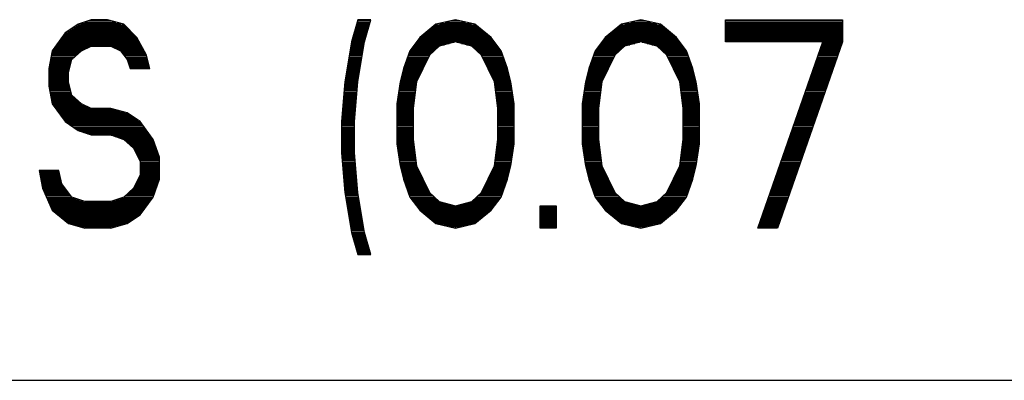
# Model space of a CAD drawing. Header units: millimetres. Extents: x 0 to 420, y -116 to 297.
# Tile 31 of 73: x 160 to 191, y 88 to 99. Entities that reach past the tile are written whole.
import ezdxf

# ---------------------------------------------------------------- set-up
doc = ezdxf.new("R2010")
doc.units = ezdxf.units.MM
doc.header["$LTSCALE"] = 23.1
doc.layers.get('0').update_dxf_attribs({"linetype": 'CONTINUOUS'})

msp = doc.modelspace()

# ---------------------------------------------------------------- linework, layer by layer
at = {"color": 7, "linetype": 'Continuous'}
for p, q in [((162.06, 99.144), (161.653, 98.868)), ((162.466, 99.283), (162.06, 99.144)), ((162.974, 99.283), (162.466, 99.283)), ((163.481, 99.144), (162.974, 99.283)), ((163.888, 98.729), (163.481, 99.144)), ((170.794, 99.283), (170.591, 98.591)), ((171.2, 99.283), (170.794, 99.283)), ((170.997, 98.591), (171.2, 99.283)), ((173.231, 99.144), (172.724, 98.729)), ((173.841, 99.283), (173.231, 99.144)), ((174.45, 99.144), (173.841, 99.283)), ((174.958, 98.729), (174.45, 99.144)), ((179.021, 99.144), (178.513, 98.729)), ((179.63, 99.283), (179.021, 99.144)), ((180.239, 99.144), (179.63, 99.283)), ((180.747, 98.729), (180.239, 99.144)), ((182.271, 99.283), (185.927, 99.283)), ((182.271, 98.591), (182.271, 99.283)), ((185.927, 99.283), (185.927, 98.591)), ((161.653, 98.868), (161.247, 98.315)), ((164.192, 98.176), (163.888, 98.729)), ((172.724, 98.729), (172.419, 98.315)), ((175.263, 98.315), (174.958, 98.729)), ((178.513, 98.729), (178.208, 98.315)), ((181.052, 98.315), (180.747, 98.729)), ((162.161, 98.315), (162.466, 98.453)), ((163.075, 98.453), (163.38, 98.315)), ((170.591, 98.591), (170.388, 97.346)), ((170.794, 97.346), (170.997, 98.591)), ((173.333, 98.453), (173.028, 98.176)), ((173.841, 98.591), (173.333, 98.453)), ((174.349, 98.453), (173.841, 98.591)), ((174.653, 98.176), (174.349, 98.453)), ((179.122, 98.453), (178.817, 98.176)), ((179.63, 98.591), (179.122, 98.453)), ((180.138, 98.453), (179.63, 98.591)), ((180.442, 98.176), (180.138, 98.453)), ((185.317, 98.591), (182.271, 98.591)), ((183.286, 92.783), (185.317, 98.591)), ((185.927, 98.591), (183.896, 92.783)), ((161.247, 98.315), (161.146, 97.761)), ((161.856, 98.038), (162.161, 98.315)), ((163.38, 98.315), (163.583, 98.038)), ((164.294, 97.761), (164.192, 98.176)), ((172.419, 98.315), (172.216, 97.761)), ((173.028, 98.176), (172.622, 97.346)), ((175.06, 97.346), (174.653, 98.176)), ((175.466, 97.761), (175.263, 98.315)), ((178.208, 98.315), (178.005, 97.761)), ((178.817, 98.176), (178.411, 97.346)), ((180.849, 97.346), (180.442, 98.176)), ((181.255, 97.761), (181.052, 98.315)), ((161.755, 97.623), (161.856, 98.038)), ((163.583, 98.038), (163.685, 97.761)), ((161.146, 97.761), (161.146, 97.208)), ((161.755, 97.346), (161.755, 97.623)), ((163.685, 97.761), (164.294, 97.761)), ((172.216, 97.761), (172.114, 97.346)), ((175.567, 97.346), (175.466, 97.761)), ((178.005, 97.761), (177.903, 97.346)), ((181.356, 97.346), (181.255, 97.761)), ((161.146, 97.208), (161.247, 96.655)), ((161.856, 96.932), (161.755, 97.346)), ((170.388, 97.346), (170.286, 96.102)), ((170.692, 96.102), (170.794, 97.346)), ((172.114, 97.346), (172.013, 96.655)), ((172.622, 97.346), (172.521, 96.517)), ((175.161, 96.517), (175.06, 97.346)), ((175.669, 96.655), (175.567, 97.346)), ((177.903, 97.346), (177.802, 96.655)), ((178.411, 97.346), (178.31, 96.517)), ((180.95, 96.517), (180.849, 97.346)), ((181.458, 96.655), (181.356, 97.346)), ((162.161, 96.655), (161.856, 96.932)), ((161.247, 96.655), (161.653, 96.102)), ((162.466, 96.517), (162.161, 96.655)), ((172.013, 96.655), (172.013, 95.41)), ((175.669, 95.41), (175.669, 96.655)), ((177.802, 96.655), (177.802, 95.41)), ((181.458, 95.41), (181.458, 96.655)), ((163.075, 96.517), (162.466, 96.517)), ((163.583, 96.378), (163.075, 96.517)), ((163.989, 96.102), (163.583, 96.378)), ((172.521, 96.517), (172.521, 95.549)), ((175.161, 95.549), (175.161, 96.517)), ((178.31, 96.517), (178.31, 95.549)), ((180.95, 95.549), (180.95, 96.517)), ((161.653, 96.102), (162.06, 95.825)), ((164.396, 95.549), (163.989, 96.102)), ((170.286, 96.102), (170.286, 95.134)), ((170.692, 95.134), (170.692, 96.102)), ((162.06, 95.825), (162.466, 95.687)), ((162.466, 95.687), (163.075, 95.687)), ((163.075, 95.687), (163.481, 95.549)), ((163.481, 95.549), (163.786, 95.272)), ((164.599, 94.995), (164.396, 95.549)), ((172.013, 95.41), (172.114, 94.719)), ((172.521, 95.549), (172.622, 94.719)), ((175.06, 94.719), (175.161, 95.549)), ((175.567, 94.719), (175.669, 95.41)), ((177.802, 95.41), (177.903, 94.719)), ((178.31, 95.549), (178.411, 94.719)), ((180.849, 94.719), (180.95, 95.549)), ((181.356, 94.719), (181.458, 95.41)), ((163.786, 95.272), (163.989, 94.857)), ((170.286, 95.134), (170.388, 93.889)), ((170.794, 93.889), (170.692, 95.134)), ((163.989, 94.857), (163.989, 94.442)), ((164.599, 94.304), (164.599, 94.995)), ((172.114, 94.719), (172.216, 94.304)), ((172.622, 94.719), (173.028, 93.889)), ((174.653, 93.889), (175.06, 94.719)), ((175.466, 94.304), (175.567, 94.719)), ((177.903, 94.719), (178.005, 94.304)), ((178.411, 94.719), (178.817, 93.889)), ((180.442, 93.889), (180.849, 94.719)), ((181.255, 94.304), (181.356, 94.719)), ((161.45, 94.58), (160.841, 94.58)), ((160.841, 94.58), (160.942, 94.027)), ((161.552, 94.166), (161.45, 94.58)), ((163.989, 94.442), (163.786, 94.027)), ((161.856, 93.751), (161.552, 94.166)), ((164.396, 93.751), (164.599, 94.304)), ((172.216, 94.304), (172.419, 93.751)), ((175.263, 93.751), (175.466, 94.304)), ((178.005, 94.304), (178.208, 93.751)), ((181.052, 93.751), (181.255, 94.304)), ((160.942, 94.027), (161.247, 93.336)), ((163.786, 94.027), (163.481, 93.751)), ((170.388, 93.889), (170.591, 92.644)), ((170.997, 92.644), (170.794, 93.889)), ((173.028, 93.889), (173.333, 93.612)), ((174.349, 93.612), (174.653, 93.889)), ((178.817, 93.889), (179.122, 93.612)), ((180.138, 93.612), (180.442, 93.889)), ((162.263, 93.612), (161.856, 93.751)), ((163.075, 93.612), (162.263, 93.612)), ((163.481, 93.751), (163.075, 93.612)), ((163.989, 93.198), (164.396, 93.751)), ((172.419, 93.751), (172.724, 93.336)), ((173.333, 93.612), (173.841, 93.474)), ((173.841, 93.474), (174.349, 93.612)), ((174.958, 93.336), (175.263, 93.751)), ((178.208, 93.751), (178.513, 93.336)), ((179.122, 93.612), (179.63, 93.474)), ((179.63, 93.474), (180.138, 93.612)), ((180.747, 93.336), (181.052, 93.751)), ((161.247, 93.336), (161.755, 92.921)), ((163.583, 92.921), (163.989, 93.198)), ((172.724, 93.336), (173.231, 92.921)), ((174.45, 92.921), (174.958, 93.336)), ((176.481, 93.474), (176.989, 93.474)), ((176.481, 92.783), (176.481, 93.474)), ((176.989, 93.474), (176.989, 92.783)), ((178.513, 93.336), (179.021, 92.921)), ((180.239, 92.921), (180.747, 93.336)), ((161.755, 92.921), (162.263, 92.783)), ((163.075, 92.783), (163.583, 92.921)), ((173.231, 92.921), (173.841, 92.783)), ((173.841, 92.783), (174.45, 92.921)), ((179.021, 92.921), (179.63, 92.783)), ((179.63, 92.783), (180.239, 92.921)), ((170.591, 92.644), (170.794, 91.953)), ((171.2, 91.953), (170.997, 92.644)), ((170.794, 91.953), (171.2, 91.953)), ((70.435, 88.033), (262.435, 88.033))]:
    msp.add_line(p, q, dxfattribs=at)
at = {"color": 2, "linetype": 'Continuous'}
for p, q in [((161.91, 99.043), (163.581, 99.043)), ((161.972, 99.085), (163.54, 99.085)), ((162.034, 99.127), (163.499, 99.127)), ((162.131, 99.169), (163.392, 99.169)), ((162.254, 99.211), (163.238, 99.211)), ((162.378, 99.253), (163.084, 99.253)), ((170.723, 99.043), (171.13, 99.043)), ((170.736, 99.085), (171.142, 99.085)), ((170.748, 99.127), (171.154, 99.127)), ((170.76, 99.169), (171.167, 99.169)), ((170.773, 99.211), (171.179, 99.211)), ((170.785, 99.253), (171.191, 99.253)), ((173.107, 99.043), (174.575, 99.043)), ((173.158, 99.085), (174.523, 99.085)), ((173.21, 99.127), (174.472, 99.127)), ((173.339, 99.169), (174.343, 99.169)), ((173.524, 99.211), (174.158, 99.211)), ((173.709, 99.253), (173.973, 99.253)), ((178.896, 99.043), (180.364, 99.043)), ((178.947, 99.085), (180.312, 99.085)), ((178.999, 99.127), (180.261, 99.127)), ((179.128, 99.169), (180.132, 99.169)), ((179.313, 99.211), (179.947, 99.211)), ((179.498, 99.253), (179.762, 99.253)), ((182.271, 99.253), (185.927, 99.253)), ((182.271, 99.211), (185.927, 99.211)), ((182.271, 99.169), (185.927, 99.169)), ((182.271, 99.127), (185.927, 99.127)), ((182.271, 99.085), (185.927, 99.085)), ((182.271, 99.043), (185.927, 99.043)), ((161.535, 98.707), (163.9, 98.707)), ((161.566, 98.749), (163.869, 98.749)), ((161.597, 98.791), (163.828, 98.791)), ((161.628, 98.833), (163.787, 98.833)), ((161.663, 98.875), (163.746, 98.875)), ((161.725, 98.917), (163.704, 98.917)), ((161.787, 98.959), (163.663, 98.959)), ((161.849, 99.001), (163.622, 99.001)), ((170.625, 98.707), (171.031, 98.707)), ((170.637, 98.749), (171.043, 98.749)), ((170.649, 98.791), (171.056, 98.791)), ((170.662, 98.833), (171.068, 98.833)), ((170.674, 98.875), (171.08, 98.875)), ((170.686, 98.917), (171.093, 98.917)), ((170.699, 98.959), (171.105, 98.959)), ((170.711, 99.001), (171.117, 99.001)), ((172.707, 98.707), (174.975, 98.707)), ((172.747, 98.749), (174.935, 98.749)), ((172.799, 98.791), (174.883, 98.791)), ((172.85, 98.833), (174.832, 98.833)), ((172.901, 98.875), (174.78, 98.875)), ((172.953, 98.917), (174.729, 98.917)), ((173.004, 98.959), (174.678, 98.959)), ((173.056, 99.001), (174.626, 99.001)), ((178.496, 98.707), (180.764, 98.707)), ((178.536, 98.749), (180.724, 98.749)), ((178.588, 98.791), (180.672, 98.791)), ((178.639, 98.833), (180.621, 98.833)), ((178.69, 98.875), (180.569, 98.875)), ((178.742, 98.917), (180.518, 98.917)), ((178.793, 98.959), (180.467, 98.959)), ((178.845, 99.001), (180.415, 99.001)), ((182.271, 99.001), (185.927, 99.001)), ((182.271, 98.959), (185.927, 98.959)), ((182.271, 98.917), (185.927, 98.917)), ((182.271, 98.875), (185.927, 98.875)), ((182.271, 98.833), (185.927, 98.833)), ((182.271, 98.791), (185.927, 98.791)), ((182.271, 98.749), (185.927, 98.749)), ((182.271, 98.707), (185.927, 98.707)), ((161.319, 98.413), (162.377, 98.413)), ((161.35, 98.455), (164.039, 98.455)), ((161.381, 98.497), (164.016, 98.497)), ((161.412, 98.539), (163.993, 98.539)), ((161.443, 98.581), (163.97, 98.581)), ((161.473, 98.623), (163.947, 98.623)), ((161.504, 98.665), (163.923, 98.665)), ((163.164, 98.413), (164.062, 98.413)), ((170.562, 98.413), (170.968, 98.413)), ((170.569, 98.455), (170.975, 98.455)), ((170.575, 98.497), (170.982, 98.497)), ((170.582, 98.539), (170.989, 98.539)), ((170.589, 98.581), (170.995, 98.581)), ((170.6, 98.623), (171.006, 98.623)), ((170.612, 98.665), (171.019, 98.665)), ((172.491, 98.413), (173.289, 98.413)), ((172.522, 98.455), (173.34, 98.455)), ((172.553, 98.497), (173.494, 98.497)), ((172.584, 98.539), (173.648, 98.539)), ((172.614, 98.581), (173.802, 98.581)), ((172.645, 98.623), (175.036, 98.623)), ((172.676, 98.665), (175.006, 98.665)), ((173.879, 98.581), (175.067, 98.581)), ((174.034, 98.539), (175.098, 98.539)), ((174.188, 98.497), (175.129, 98.497)), ((174.342, 98.455), (175.16, 98.455)), ((174.393, 98.413), (175.191, 98.413)), ((178.28, 98.413), (179.078, 98.413)), ((178.311, 98.455), (179.129, 98.455)), ((178.342, 98.497), (179.283, 98.497)), ((178.373, 98.539), (179.437, 98.539)), ((178.403, 98.581), (179.591, 98.581)), ((178.434, 98.623), (180.826, 98.623)), ((178.465, 98.665), (180.795, 98.665)), ((179.669, 98.581), (180.856, 98.581)), ((179.823, 98.539), (180.887, 98.539)), ((179.977, 98.497), (180.918, 98.497)), ((180.131, 98.455), (180.949, 98.455)), ((180.182, 98.413), (180.98, 98.413)), ((182.271, 98.665), (185.927, 98.665)), ((182.271, 98.623), (185.927, 98.623)), ((185.255, 98.413), (185.864, 98.413)), ((185.27, 98.455), (185.879, 98.455)), ((185.284, 98.497), (185.894, 98.497)), ((185.299, 98.539), (185.908, 98.539)), ((185.314, 98.581), (185.923, 98.581)), ((161.211, 98.119), (161.945, 98.119)), ((161.219, 98.161), (161.992, 98.161)), ((161.227, 98.203), (162.038, 98.203)), ((161.234, 98.245), (162.084, 98.245)), ((161.242, 98.287), (162.13, 98.287)), ((161.257, 98.329), (162.192, 98.329)), ((161.288, 98.371), (162.285, 98.371)), ((163.256, 98.371), (164.085, 98.371)), ((163.349, 98.329), (164.108, 98.329)), ((163.4, 98.287), (164.132, 98.287)), ((163.431, 98.245), (164.155, 98.245)), ((163.462, 98.203), (164.178, 98.203)), ((163.493, 98.161), (164.196, 98.161)), ((163.524, 98.119), (164.207, 98.119)), ((170.514, 98.119), (170.92, 98.119)), ((170.521, 98.161), (170.927, 98.161)), ((170.527, 98.203), (170.934, 98.203)), ((170.534, 98.245), (170.941, 98.245)), ((170.541, 98.287), (170.947, 98.287)), ((170.548, 98.329), (170.954, 98.329)), ((170.555, 98.371), (170.961, 98.371)), ((172.347, 98.119), (173, 98.119)), ((172.362, 98.161), (173.021, 98.161)), ((172.378, 98.203), (173.057, 98.203)), ((172.393, 98.245), (173.104, 98.245)), ((172.409, 98.287), (173.15, 98.287)), ((172.429, 98.329), (173.196, 98.329)), ((172.46, 98.371), (173.242, 98.371)), ((174.439, 98.371), (175.222, 98.371)), ((174.485, 98.329), (175.252, 98.329)), ((174.532, 98.287), (175.273, 98.287)), ((174.578, 98.245), (175.288, 98.245)), ((174.624, 98.203), (175.304, 98.203)), ((174.661, 98.161), (175.319, 98.161)), ((174.682, 98.119), (175.335, 98.119)), ((178.136, 98.119), (178.789, 98.119)), ((178.152, 98.161), (178.81, 98.161)), ((178.167, 98.203), (178.846, 98.203)), ((178.182, 98.245), (178.893, 98.245)), ((178.198, 98.287), (178.939, 98.287)), ((178.218, 98.329), (178.985, 98.329)), ((178.249, 98.371), (179.032, 98.371)), ((180.228, 98.371), (181.011, 98.371)), ((180.275, 98.329), (181.041, 98.329)), ((180.321, 98.287), (181.062, 98.287)), ((180.367, 98.245), (181.077, 98.245)), ((180.413, 98.203), (181.093, 98.203)), ((180.45, 98.161), (181.108, 98.161)), ((180.471, 98.119), (181.124, 98.119)), ((185.152, 98.119), (185.762, 98.119)), ((185.167, 98.161), (185.776, 98.161)), ((185.182, 98.203), (185.791, 98.203)), ((185.196, 98.245), (185.806, 98.245)), ((185.211, 98.287), (185.82, 98.287)), ((185.226, 98.329), (185.835, 98.329)), ((185.24, 98.371), (185.85, 98.371)), ((161.149, 97.783), (161.794, 97.783)), ((161.157, 97.825), (161.804, 97.825)), ((161.165, 97.867), (161.815, 97.867)), ((161.173, 97.909), (161.825, 97.909)), ((161.18, 97.951), (161.835, 97.951)), ((161.188, 97.993), (161.845, 97.993)), ((161.196, 98.035), (161.856, 98.035)), ((161.203, 98.077), (161.899, 98.077)), ((163.555, 98.077), (164.217, 98.077)), ((163.584, 98.035), (164.227, 98.035)), ((163.6, 97.993), (164.237, 97.993)), ((163.615, 97.951), (164.248, 97.951)), ((163.631, 97.909), (164.258, 97.909)), ((163.646, 97.867), (164.268, 97.867)), ((163.661, 97.825), (164.278, 97.825)), ((163.677, 97.783), (164.289, 97.783)), ((170.459, 97.783), (170.865, 97.783)), ((170.466, 97.825), (170.872, 97.825)), ((170.473, 97.867), (170.879, 97.867)), ((170.479, 97.909), (170.886, 97.909)), ((170.486, 97.951), (170.893, 97.951)), ((170.493, 97.993), (170.899, 97.993)), ((170.5, 98.035), (170.906, 98.035)), ((170.507, 98.077), (170.913, 98.077)), ((172.224, 97.783), (172.836, 97.783)), ((172.239, 97.825), (172.856, 97.825)), ((172.255, 97.867), (172.877, 97.867)), ((172.27, 97.909), (172.897, 97.909)), ((172.285, 97.951), (172.918, 97.951)), ((172.301, 97.993), (172.938, 97.993)), ((172.316, 98.035), (172.959, 98.035)), ((172.332, 98.077), (172.98, 98.077)), ((174.702, 98.077), (175.35, 98.077)), ((174.723, 98.035), (175.366, 98.035)), ((174.743, 97.993), (175.381, 97.993)), ((174.764, 97.951), (175.396, 97.951)), ((174.784, 97.909), (175.412, 97.909)), ((174.805, 97.867), (175.427, 97.867)), ((174.825, 97.825), (175.443, 97.825)), ((174.846, 97.783), (175.458, 97.783)), ((178.013, 97.783), (178.625, 97.783)), ((178.028, 97.825), (178.645, 97.825)), ((178.044, 97.867), (178.666, 97.867)), ((178.059, 97.909), (178.686, 97.909)), ((178.074, 97.951), (178.707, 97.951)), ((178.09, 97.993), (178.728, 97.993)), ((178.105, 98.035), (178.748, 98.035)), ((178.121, 98.077), (178.769, 98.077)), ((180.491, 98.077), (181.139, 98.077)), ((180.512, 98.035), (181.155, 98.035)), ((180.532, 97.993), (181.17, 97.993)), ((180.553, 97.951), (181.185, 97.951)), ((180.573, 97.909), (181.201, 97.909)), ((180.594, 97.867), (181.216, 97.867)), ((180.615, 97.825), (181.232, 97.825)), ((180.635, 97.783), (181.247, 97.783)), ((185.035, 97.783), (185.644, 97.783)), ((185.049, 97.825), (185.659, 97.825)), ((185.064, 97.867), (185.673, 97.867)), ((185.079, 97.909), (185.688, 97.909)), ((185.093, 97.951), (185.703, 97.951)), ((185.108, 97.993), (185.717, 97.993)), ((185.123, 98.035), (185.732, 98.035)), ((185.137, 98.077), (185.747, 98.077)), ((161.146, 97.741), (161.784, 97.741)), ((161.146, 97.699), (161.773, 97.699)), ((161.146, 97.657), (161.763, 97.657)), ((161.146, 97.615), (161.755, 97.615)), ((161.146, 97.573), (161.755, 97.573)), ((161.146, 97.531), (161.755, 97.531)), ((161.146, 97.489), (161.755, 97.489)), ((170.411, 97.489), (170.817, 97.489)), ((170.418, 97.531), (170.824, 97.531)), ((170.425, 97.573), (170.831, 97.573)), ((170.431, 97.615), (170.838, 97.615)), ((170.438, 97.657), (170.845, 97.657)), ((170.445, 97.699), (170.851, 97.699)), ((170.452, 97.741), (170.858, 97.741)), ((172.149, 97.489), (172.692, 97.489)), ((172.159, 97.531), (172.712, 97.531)), ((172.17, 97.573), (172.733, 97.573)), ((172.18, 97.615), (172.753, 97.615)), ((172.19, 97.657), (172.774, 97.657)), ((172.2, 97.699), (172.795, 97.699)), ((172.211, 97.741), (172.815, 97.741)), ((174.867, 97.741), (175.471, 97.741)), ((174.887, 97.699), (175.481, 97.699)), ((174.908, 97.657), (175.491, 97.657)), ((174.928, 97.615), (175.502, 97.615)), ((174.949, 97.573), (175.512, 97.573)), ((174.969, 97.531), (175.522, 97.531)), ((174.99, 97.489), (175.533, 97.489)), ((177.938, 97.489), (178.481, 97.489)), ((177.948, 97.531), (178.501, 97.531)), ((177.959, 97.573), (178.522, 97.573)), ((177.969, 97.615), (178.542, 97.615)), ((177.979, 97.657), (178.563, 97.657)), ((177.99, 97.699), (178.584, 97.699)), ((178, 97.741), (178.604, 97.741)), ((180.656, 97.741), (181.26, 97.741)), ((180.676, 97.699), (181.27, 97.699)), ((180.697, 97.657), (181.281, 97.657)), ((180.717, 97.615), (181.291, 97.615)), ((180.738, 97.573), (181.301, 97.573)), ((180.758, 97.531), (181.311, 97.531)), ((180.779, 97.489), (181.322, 97.489)), ((184.932, 97.489), (185.541, 97.489)), ((184.947, 97.531), (185.556, 97.531)), ((184.961, 97.573), (185.571, 97.573)), ((184.976, 97.615), (185.585, 97.615)), ((184.991, 97.657), (185.6, 97.657)), ((185.005, 97.699), (185.615, 97.699)), ((185.02, 97.741), (185.629, 97.741)), ((161.146, 97.447), (161.755, 97.447)), ((161.146, 97.405), (161.755, 97.405)), ((161.146, 97.363), (161.755, 97.363)), ((161.146, 97.321), (161.761, 97.321)), ((161.146, 97.279), (161.772, 97.279)), ((161.146, 97.237), (161.782, 97.237)), ((161.148, 97.195), (161.792, 97.195)), ((170.375, 97.195), (170.782, 97.195)), ((170.379, 97.237), (170.785, 97.237)), ((170.382, 97.279), (170.788, 97.279)), ((170.386, 97.321), (170.792, 97.321)), ((170.39, 97.363), (170.797, 97.363)), ((170.397, 97.405), (170.803, 97.405)), ((170.404, 97.447), (170.81, 97.447)), ((172.092, 97.195), (172.604, 97.195)), ((172.098, 97.237), (172.609, 97.237)), ((172.104, 97.279), (172.614, 97.279)), ((172.11, 97.321), (172.619, 97.321)), ((172.118, 97.363), (172.63, 97.363)), ((172.129, 97.405), (172.651, 97.405)), ((172.139, 97.447), (172.671, 97.447)), ((175.011, 97.447), (175.543, 97.447)), ((175.031, 97.405), (175.553, 97.405)), ((175.052, 97.363), (175.563, 97.363)), ((175.063, 97.321), (175.571, 97.321)), ((175.068, 97.279), (175.577, 97.279)), ((175.073, 97.237), (175.584, 97.237)), ((175.078, 97.195), (175.59, 97.195)), ((177.881, 97.195), (178.393, 97.195)), ((177.887, 97.237), (178.398, 97.237)), ((177.893, 97.279), (178.403, 97.279)), ((177.9, 97.321), (178.408, 97.321)), ((177.907, 97.363), (178.419, 97.363)), ((177.918, 97.405), (178.44, 97.405)), ((177.928, 97.447), (178.46, 97.447)), ((180.8, 97.447), (181.332, 97.447)), ((180.82, 97.405), (181.342, 97.405)), ((180.841, 97.363), (181.353, 97.363)), ((180.852, 97.321), (181.36, 97.321)), ((180.857, 97.279), (181.366, 97.279)), ((180.862, 97.237), (181.373, 97.237)), ((180.867, 97.195), (181.379, 97.195)), ((184.829, 97.195), (185.438, 97.195)), ((184.844, 97.237), (185.453, 97.237)), ((184.858, 97.279), (185.468, 97.279)), ((184.873, 97.321), (185.482, 97.321)), ((184.888, 97.363), (185.497, 97.363)), ((184.902, 97.405), (185.512, 97.405)), ((184.917, 97.447), (185.527, 97.447)), ((161.156, 97.153), (161.802, 97.153)), ((161.163, 97.111), (161.813, 97.111)), ((161.171, 97.069), (161.823, 97.069)), ((161.179, 97.027), (161.833, 97.027)), ((161.187, 96.985), (161.843, 96.985)), ((161.194, 96.943), (161.854, 96.943)), ((161.202, 96.901), (161.891, 96.901)), ((170.351, 96.901), (170.758, 96.901)), ((170.355, 96.943), (170.761, 96.943)), ((170.358, 96.985), (170.764, 96.985)), ((170.362, 97.027), (170.768, 97.027)), ((170.365, 97.069), (170.771, 97.069)), ((170.368, 97.111), (170.775, 97.111)), ((170.372, 97.153), (170.778, 97.153)), ((172.049, 96.901), (172.568, 96.901)), ((172.055, 96.943), (172.573, 96.943)), ((172.061, 96.985), (172.578, 96.985)), ((172.067, 97.027), (172.583, 97.027)), ((172.073, 97.069), (172.588, 97.069)), ((172.08, 97.111), (172.593, 97.111)), ((172.086, 97.153), (172.598, 97.153)), ((175.083, 97.153), (175.596, 97.153)), ((175.088, 97.111), (175.602, 97.111)), ((175.094, 97.069), (175.608, 97.069)), ((175.099, 97.027), (175.614, 97.027)), ((175.104, 96.985), (175.621, 96.985)), ((175.109, 96.943), (175.627, 96.943)), ((175.114, 96.901), (175.633, 96.901)), ((177.838, 96.901), (178.357, 96.901)), ((177.844, 96.943), (178.362, 96.943)), ((177.85, 96.985), (178.367, 96.985)), ((177.856, 97.027), (178.372, 97.027)), ((177.863, 97.069), (178.377, 97.069)), ((177.869, 97.111), (178.382, 97.111)), ((177.875, 97.153), (178.387, 97.153)), ((180.872, 97.153), (181.385, 97.153)), ((180.878, 97.111), (181.391, 97.111)), ((180.883, 97.069), (181.397, 97.069)), ((180.888, 97.027), (181.403, 97.027)), ((180.893, 96.985), (181.41, 96.985)), ((180.898, 96.943), (181.416, 96.943)), ((180.903, 96.901), (181.422, 96.901)), ((184.726, 96.901), (185.336, 96.901)), ((184.741, 96.943), (185.35, 96.943)), ((184.756, 96.985), (185.365, 96.985)), ((184.77, 97.027), (185.38, 97.027)), ((184.785, 97.069), (185.394, 97.069)), ((184.8, 97.111), (185.409, 97.111)), ((184.814, 97.153), (185.424, 97.153)), ((161.21, 96.859), (161.937, 96.859)), ((161.217, 96.817), (161.983, 96.817)), ((161.225, 96.775), (162.029, 96.775)), ((161.233, 96.733), (162.076, 96.733)), ((161.241, 96.691), (162.122, 96.691)), ((161.252, 96.649), (162.175, 96.649)), ((161.283, 96.607), (162.268, 96.607)), ((161.313, 96.565), (162.36, 96.565)), ((170.324, 96.565), (170.73, 96.565)), ((170.327, 96.607), (170.734, 96.607)), ((170.331, 96.649), (170.737, 96.649)), ((170.334, 96.691), (170.74, 96.691)), ((170.338, 96.733), (170.744, 96.733)), ((170.341, 96.775), (170.747, 96.775)), ((170.344, 96.817), (170.751, 96.817)), ((170.348, 96.859), (170.754, 96.859)), ((172.013, 96.649), (172.537, 96.649)), ((172.013, 96.607), (172.532, 96.607)), ((172.013, 96.565), (172.526, 96.565)), ((172.018, 96.691), (172.542, 96.691)), ((172.024, 96.733), (172.547, 96.733)), ((172.03, 96.775), (172.552, 96.775)), ((172.036, 96.817), (172.557, 96.817)), ((172.043, 96.859), (172.562, 96.859)), ((175.119, 96.859), (175.639, 96.859)), ((175.124, 96.817), (175.645, 96.817)), ((175.13, 96.775), (175.651, 96.775)), ((175.135, 96.733), (175.658, 96.733)), ((175.14, 96.691), (175.664, 96.691)), ((175.145, 96.649), (175.669, 96.649)), ((175.15, 96.607), (175.669, 96.607)), ((175.155, 96.565), (175.669, 96.565)), ((177.802, 96.649), (178.326, 96.649)), ((177.802, 96.607), (178.321, 96.607)), ((177.802, 96.565), (178.315, 96.565)), ((177.807, 96.691), (178.331, 96.691)), ((177.813, 96.733), (178.336, 96.733)), ((177.819, 96.775), (178.341, 96.775)), ((177.826, 96.817), (178.346, 96.817)), ((177.832, 96.859), (178.351, 96.859)), ((180.908, 96.859), (181.428, 96.859)), ((180.914, 96.817), (181.434, 96.817)), ((180.919, 96.775), (181.44, 96.775)), ((180.924, 96.733), (181.447, 96.733)), ((180.929, 96.691), (181.453, 96.691)), ((180.934, 96.649), (181.458, 96.649)), ((180.939, 96.607), (181.458, 96.607)), ((180.944, 96.565), (181.458, 96.565)), ((184.609, 96.565), (185.218, 96.565)), ((184.623, 96.607), (185.233, 96.607)), ((184.638, 96.649), (185.247, 96.649)), ((184.653, 96.691), (185.262, 96.691)), ((184.667, 96.733), (185.277, 96.733)), ((184.682, 96.775), (185.292, 96.775)), ((184.697, 96.817), (185.306, 96.817)), ((184.712, 96.859), (185.321, 96.859)), ((161.344, 96.523), (162.453, 96.523)), ((161.375, 96.481), (163.208, 96.481)), ((161.406, 96.439), (163.362, 96.439)), ((161.437, 96.397), (163.516, 96.397)), ((161.468, 96.355), (163.618, 96.355)), ((161.499, 96.313), (163.68, 96.313)), ((161.529, 96.271), (163.741, 96.271)), ((170.3, 96.271), (170.706, 96.271)), ((170.303, 96.313), (170.71, 96.313)), ((170.307, 96.355), (170.713, 96.355)), ((170.31, 96.397), (170.716, 96.397)), ((170.314, 96.439), (170.72, 96.439)), ((170.317, 96.481), (170.723, 96.481)), ((170.321, 96.523), (170.727, 96.523)), ((172.013, 96.523), (172.521, 96.523)), ((172.013, 96.481), (172.521, 96.481)), ((172.013, 96.439), (172.521, 96.439)), ((172.013, 96.397), (172.521, 96.397)), ((172.013, 96.355), (172.521, 96.355)), ((172.013, 96.313), (172.521, 96.313)), ((172.013, 96.271), (172.521, 96.271)), ((175.16, 96.523), (175.669, 96.523)), ((175.161, 96.481), (175.669, 96.481)), ((175.161, 96.439), (175.669, 96.439)), ((175.161, 96.397), (175.669, 96.397)), ((175.161, 96.355), (175.669, 96.355)), ((175.161, 96.313), (175.669, 96.313)), ((175.161, 96.271), (175.669, 96.271)), ((177.802, 96.523), (178.31, 96.523)), ((177.802, 96.481), (178.31, 96.481)), ((177.802, 96.439), (178.31, 96.439)), ((177.802, 96.397), (178.31, 96.397)), ((177.802, 96.355), (178.31, 96.355)), ((177.802, 96.313), (178.31, 96.313)), ((177.802, 96.271), (178.31, 96.271)), ((180.949, 96.523), (181.458, 96.523)), ((180.95, 96.481), (181.458, 96.481)), ((180.95, 96.439), (181.458, 96.439)), ((180.95, 96.397), (181.458, 96.397)), ((180.95, 96.355), (181.458, 96.355)), ((180.95, 96.313), (181.458, 96.313)), ((180.95, 96.271), (181.458, 96.271)), ((184.506, 96.271), (185.115, 96.271)), ((184.521, 96.313), (185.13, 96.313)), ((184.535, 96.355), (185.145, 96.355)), ((184.55, 96.397), (185.159, 96.397)), ((184.565, 96.439), (185.174, 96.439)), ((184.579, 96.481), (185.189, 96.481)), ((184.594, 96.523), (185.203, 96.523)), ((161.56, 96.229), (163.803, 96.229)), ((161.591, 96.187), (163.865, 96.187)), ((161.622, 96.145), (163.926, 96.145)), ((161.653, 96.103), (163.988, 96.103)), ((161.714, 96.061), (164.02, 96.061)), ((161.775, 96.019), (164.05, 96.019)), ((161.837, 95.977), (164.081, 95.977)), ((170.286, 96.103), (170.692, 96.103)), ((170.286, 96.061), (170.692, 96.061)), ((170.286, 96.019), (170.692, 96.019)), ((170.286, 95.977), (170.692, 95.977)), ((170.29, 96.145), (170.696, 96.145)), ((170.293, 96.187), (170.699, 96.187)), ((170.297, 96.229), (170.703, 96.229)), ((172.013, 96.229), (172.521, 96.229)), ((172.013, 96.187), (172.521, 96.187)), ((172.013, 96.145), (172.521, 96.145)), ((172.013, 96.103), (172.521, 96.103)), ((172.013, 96.061), (172.521, 96.061)), ((172.013, 96.019), (172.521, 96.019)), ((172.013, 95.977), (172.521, 95.977)), ((175.161, 96.229), (175.669, 96.229)), ((175.161, 96.187), (175.669, 96.187)), ((175.161, 96.145), (175.669, 96.145)), ((175.161, 96.103), (175.669, 96.103)), ((175.161, 96.061), (175.669, 96.061)), ((175.161, 96.019), (175.669, 96.019)), ((175.161, 95.977), (175.669, 95.977)), ((177.802, 96.229), (178.31, 96.229)), ((177.802, 96.187), (178.31, 96.187)), ((177.802, 96.145), (178.31, 96.145)), ((177.802, 96.103), (178.31, 96.103)), ((177.802, 96.061), (178.31, 96.061)), ((177.802, 96.019), (178.31, 96.019)), ((177.802, 95.977), (178.31, 95.977)), ((180.95, 96.229), (181.458, 96.229)), ((180.95, 96.187), (181.458, 96.187)), ((180.95, 96.145), (181.458, 96.145)), ((180.95, 96.103), (181.458, 96.103)), ((180.95, 96.061), (181.458, 96.061)), ((180.95, 96.019), (181.458, 96.019)), ((180.95, 95.977), (181.458, 95.977)), ((184.403, 95.977), (185.012, 95.977)), ((184.418, 96.019), (185.027, 96.019)), ((184.432, 96.061), (185.042, 96.061)), ((184.447, 96.103), (185.057, 96.103)), ((184.462, 96.145), (185.071, 96.145)), ((184.477, 96.187), (185.086, 96.187)), ((184.491, 96.229), (185.101, 96.229)), ((161.899, 95.935), (164.112, 95.935)), ((161.961, 95.893), (164.143, 95.893)), ((162.022, 95.851), (164.174, 95.851)), ((162.108, 95.809), (164.205, 95.809)), ((162.232, 95.767), (164.235, 95.767)), ((162.355, 95.725), (164.266, 95.725)), ((163.088, 95.683), (164.297, 95.683)), ((163.211, 95.641), (164.328, 95.641)), ((170.286, 95.935), (170.692, 95.935)), ((170.286, 95.893), (170.692, 95.893)), ((170.286, 95.851), (170.692, 95.851)), ((170.286, 95.809), (170.692, 95.809)), ((170.286, 95.767), (170.692, 95.767)), ((170.286, 95.725), (170.692, 95.725)), ((170.286, 95.683), (170.692, 95.683)), ((170.286, 95.641), (170.692, 95.641)), ((172.013, 95.935), (172.521, 95.935)), ((172.013, 95.893), (172.521, 95.893)), ((172.013, 95.851), (172.521, 95.851)), ((172.013, 95.809), (172.521, 95.809)), ((172.013, 95.767), (172.521, 95.767)), ((172.013, 95.725), (172.521, 95.725)), ((172.013, 95.683), (172.521, 95.683)), ((172.013, 95.641), (172.521, 95.641)), ((175.161, 95.935), (175.669, 95.935)), ((175.161, 95.893), (175.669, 95.893)), ((175.161, 95.851), (175.669, 95.851)), ((175.161, 95.809), (175.669, 95.809)), ((175.161, 95.767), (175.669, 95.767)), ((175.161, 95.725), (175.669, 95.725)), ((175.161, 95.683), (175.669, 95.683)), ((175.161, 95.641), (175.669, 95.641)), ((177.802, 95.935), (178.31, 95.935)), ((177.802, 95.893), (178.31, 95.893)), ((177.802, 95.851), (178.31, 95.851)), ((177.802, 95.809), (178.31, 95.809)), ((177.802, 95.767), (178.31, 95.767)), ((177.802, 95.725), (178.31, 95.725)), ((177.802, 95.683), (178.31, 95.683)), ((177.802, 95.641), (178.31, 95.641)), ((180.95, 95.935), (181.458, 95.935)), ((180.95, 95.893), (181.458, 95.893)), ((180.95, 95.851), (181.458, 95.851)), ((180.95, 95.809), (181.458, 95.809)), ((180.95, 95.767), (181.458, 95.767)), ((180.95, 95.725), (181.458, 95.725)), ((180.95, 95.683), (181.458, 95.683)), ((180.95, 95.641), (181.458, 95.641)), ((184.286, 95.641), (184.895, 95.641)), ((184.3, 95.683), (184.91, 95.683)), ((184.315, 95.725), (184.924, 95.725)), ((184.33, 95.767), (184.939, 95.767)), ((184.344, 95.809), (184.954, 95.809)), ((184.359, 95.851), (184.968, 95.851)), ((184.374, 95.893), (184.983, 95.893)), ((184.388, 95.935), (184.998, 95.935)), ((163.334, 95.599), (164.359, 95.599)), ((163.458, 95.557), (164.39, 95.557)), ((163.519, 95.515), (164.408, 95.515)), ((163.565, 95.473), (164.423, 95.473)), ((163.611, 95.431), (164.439, 95.431)), ((163.658, 95.389), (164.454, 95.389)), ((163.704, 95.347), (164.47, 95.347)), ((170.286, 95.599), (170.692, 95.599)), ((170.286, 95.557), (170.692, 95.557)), ((170.286, 95.515), (170.692, 95.515)), ((170.286, 95.473), (170.692, 95.473)), ((170.286, 95.431), (170.692, 95.431)), ((170.286, 95.389), (170.692, 95.389)), ((170.286, 95.347), (170.692, 95.347)), ((172.013, 95.599), (172.521, 95.599)), ((172.013, 95.557), (172.521, 95.557)), ((172.013, 95.515), (172.525, 95.515)), ((172.013, 95.473), (172.53, 95.473)), ((172.013, 95.431), (172.535, 95.431)), ((172.016, 95.389), (172.54, 95.389)), ((172.022, 95.347), (172.545, 95.347)), ((175.136, 95.347), (175.66, 95.347)), ((175.142, 95.389), (175.666, 95.389)), ((175.147, 95.431), (175.669, 95.431)), ((175.152, 95.473), (175.669, 95.473)), ((175.157, 95.515), (175.669, 95.515)), ((175.161, 95.599), (175.669, 95.599)), ((175.161, 95.557), (175.669, 95.557)), ((177.802, 95.599), (178.31, 95.599)), ((177.802, 95.557), (178.31, 95.557)), ((177.802, 95.515), (178.314, 95.515)), ((177.802, 95.473), (178.319, 95.473)), ((177.802, 95.431), (178.324, 95.431)), ((177.805, 95.389), (178.329, 95.389)), ((177.811, 95.347), (178.334, 95.347)), ((180.926, 95.347), (181.449, 95.347)), ((180.931, 95.389), (181.455, 95.389)), ((180.936, 95.431), (181.458, 95.431)), ((180.941, 95.473), (181.458, 95.473)), ((180.946, 95.515), (181.458, 95.515)), ((180.95, 95.599), (181.458, 95.599)), ((180.95, 95.557), (181.458, 95.557)), ((184.183, 95.347), (184.792, 95.347)), ((184.197, 95.389), (184.807, 95.389)), ((184.212, 95.431), (184.822, 95.431)), ((184.227, 95.473), (184.836, 95.473)), ((184.242, 95.515), (184.851, 95.515)), ((184.256, 95.557), (184.866, 95.557)), ((184.271, 95.599), (184.88, 95.599)), ((163.75, 95.305), (164.485, 95.305)), ((163.791, 95.263), (164.501, 95.263)), ((163.811, 95.221), (164.516, 95.221)), ((163.832, 95.179), (164.531, 95.179)), ((163.852, 95.137), (164.547, 95.137)), ((163.873, 95.095), (164.562, 95.095)), ((163.894, 95.053), (164.578, 95.053)), ((170.286, 95.305), (170.692, 95.305)), ((170.286, 95.263), (170.692, 95.263)), ((170.286, 95.221), (170.692, 95.221)), ((170.286, 95.179), (170.692, 95.179)), ((170.286, 95.137), (170.692, 95.137)), ((170.289, 95.095), (170.696, 95.095)), ((170.293, 95.053), (170.699, 95.053)), ((172.028, 95.305), (172.55, 95.305)), ((172.034, 95.263), (172.556, 95.263)), ((172.041, 95.221), (172.561, 95.221)), ((172.047, 95.179), (172.566, 95.179)), ((172.053, 95.137), (172.571, 95.137)), ((172.059, 95.095), (172.576, 95.095)), ((172.065, 95.053), (172.581, 95.053)), ((175.1, 95.053), (175.616, 95.053)), ((175.106, 95.095), (175.623, 95.095)), ((175.111, 95.137), (175.629, 95.137)), ((175.116, 95.179), (175.635, 95.179)), ((175.121, 95.221), (175.641, 95.221)), ((175.126, 95.263), (175.647, 95.263)), ((175.131, 95.305), (175.653, 95.305)), ((177.817, 95.305), (178.339, 95.305)), ((177.823, 95.263), (178.345, 95.263)), ((177.83, 95.221), (178.35, 95.221)), ((177.836, 95.179), (178.355, 95.179)), ((177.842, 95.137), (178.36, 95.137)), ((177.848, 95.095), (178.365, 95.095)), ((177.854, 95.053), (178.37, 95.053)), ((180.89, 95.053), (181.406, 95.053)), ((180.895, 95.095), (181.412, 95.095)), ((180.9, 95.137), (181.418, 95.137)), ((180.905, 95.179), (181.424, 95.179)), ((180.91, 95.221), (181.43, 95.221)), ((180.915, 95.263), (181.436, 95.263)), ((180.92, 95.305), (181.443, 95.305)), ((184.08, 95.053), (184.689, 95.053)), ((184.095, 95.095), (184.704, 95.095)), ((184.109, 95.137), (184.719, 95.137)), ((184.124, 95.179), (184.733, 95.179)), ((184.139, 95.221), (184.748, 95.221)), ((184.153, 95.263), (184.763, 95.263)), ((184.168, 95.305), (184.777, 95.305)), ((163.914, 95.011), (164.593, 95.011)), ((163.935, 94.969), (164.599, 94.969)), ((163.955, 94.927), (164.599, 94.927)), ((163.976, 94.885), (164.599, 94.885)), ((163.989, 94.843), (164.599, 94.843)), ((163.989, 94.801), (164.599, 94.801)), ((163.989, 94.759), (164.599, 94.759)), ((163.989, 94.717), (164.599, 94.717)), ((170.296, 95.011), (170.702, 95.011)), ((170.3, 94.969), (170.706, 94.969)), ((170.303, 94.927), (170.709, 94.927)), ((170.306, 94.885), (170.713, 94.885)), ((170.31, 94.843), (170.716, 94.843)), ((170.313, 94.801), (170.72, 94.801)), ((170.317, 94.759), (170.723, 94.759)), ((170.32, 94.717), (170.726, 94.717)), ((172.071, 95.011), (172.586, 95.011)), ((172.078, 94.969), (172.592, 94.969)), ((172.084, 94.927), (172.597, 94.927)), ((172.09, 94.885), (172.602, 94.885)), ((172.096, 94.843), (172.607, 94.843)), ((172.102, 94.801), (172.612, 94.801)), ((172.108, 94.759), (172.617, 94.759)), ((172.115, 94.717), (172.623, 94.717)), ((175.059, 94.717), (175.567, 94.717)), ((175.064, 94.759), (175.573, 94.759)), ((175.07, 94.801), (175.579, 94.801)), ((175.075, 94.843), (175.586, 94.843)), ((175.08, 94.885), (175.592, 94.885)), ((175.085, 94.927), (175.598, 94.927)), ((175.09, 94.969), (175.604, 94.969)), ((175.095, 95.011), (175.61, 95.011)), ((177.86, 95.011), (178.375, 95.011)), ((177.867, 94.969), (178.381, 94.969)), ((177.873, 94.927), (178.386, 94.927)), ((177.879, 94.885), (178.391, 94.885)), ((177.885, 94.843), (178.396, 94.843)), ((177.891, 94.801), (178.401, 94.801)), ((177.898, 94.759), (178.406, 94.759)), ((177.904, 94.717), (178.412, 94.717)), ((180.848, 94.717), (181.356, 94.717)), ((180.854, 94.759), (181.362, 94.759)), ((180.859, 94.801), (181.368, 94.801)), ((180.864, 94.843), (181.375, 94.843)), ((180.869, 94.885), (181.381, 94.885)), ((180.874, 94.927), (181.387, 94.927)), ((180.879, 94.969), (181.393, 94.969)), ((180.884, 95.011), (181.399, 95.011)), ((183.962, 94.717), (184.572, 94.717)), ((183.977, 94.759), (184.587, 94.759)), ((183.992, 94.801), (184.601, 94.801)), ((184.007, 94.843), (184.616, 94.843)), ((184.021, 94.885), (184.631, 94.885)), ((184.036, 94.927), (184.645, 94.927)), ((184.051, 94.969), (184.66, 94.969)), ((184.065, 95.011), (184.675, 95.011)), ((160.847, 94.549), (161.458, 94.549)), ((160.854, 94.507), (161.468, 94.507)), ((160.862, 94.465), (161.479, 94.465)), ((160.87, 94.423), (161.489, 94.423)), ((163.98, 94.423), (164.599, 94.423)), ((163.989, 94.675), (164.599, 94.675)), ((163.989, 94.633), (164.599, 94.633)), ((163.989, 94.591), (164.599, 94.591)), ((163.989, 94.549), (164.599, 94.549)), ((163.989, 94.507), (164.599, 94.507)), ((163.989, 94.465), (164.599, 94.465)), ((170.324, 94.675), (170.73, 94.675)), ((170.327, 94.633), (170.733, 94.633)), ((170.33, 94.591), (170.737, 94.591)), ((170.334, 94.549), (170.74, 94.549)), ((170.337, 94.507), (170.744, 94.507)), ((170.341, 94.465), (170.747, 94.465)), ((170.344, 94.423), (170.75, 94.423)), ((172.125, 94.675), (172.644, 94.675)), ((172.135, 94.633), (172.664, 94.633)), ((172.146, 94.591), (172.685, 94.591)), ((172.156, 94.549), (172.705, 94.549)), ((172.166, 94.507), (172.726, 94.507)), ((172.177, 94.465), (172.747, 94.465)), ((172.187, 94.423), (172.767, 94.423)), ((174.915, 94.423), (175.495, 94.423)), ((174.935, 94.465), (175.505, 94.465)), ((174.956, 94.507), (175.515, 94.507)), ((174.976, 94.549), (175.526, 94.549)), ((174.997, 94.591), (175.536, 94.591)), ((175.017, 94.633), (175.546, 94.633)), ((175.038, 94.675), (175.557, 94.675)), ((177.914, 94.675), (178.433, 94.675)), ((177.924, 94.633), (178.453, 94.633)), ((177.935, 94.591), (178.474, 94.591)), ((177.945, 94.549), (178.494, 94.549)), ((177.955, 94.507), (178.515, 94.507)), ((177.966, 94.465), (178.536, 94.465)), ((177.976, 94.423), (178.556, 94.423)), ((180.704, 94.423), (181.284, 94.423)), ((180.724, 94.465), (181.294, 94.465)), ((180.745, 94.507), (181.305, 94.507)), ((180.765, 94.549), (181.315, 94.549)), ((180.786, 94.591), (181.325, 94.591)), ((180.806, 94.633), (181.335, 94.633)), ((180.827, 94.675), (181.346, 94.675)), ((183.86, 94.423), (184.469, 94.423)), ((183.874, 94.465), (184.484, 94.465)), ((183.889, 94.507), (184.498, 94.507)), ((183.904, 94.549), (184.513, 94.549)), ((183.918, 94.591), (184.528, 94.591)), ((183.933, 94.633), (184.542, 94.633)), ((183.948, 94.675), (184.557, 94.675)), ((160.878, 94.381), (161.499, 94.381)), ((160.885, 94.339), (161.509, 94.339)), ((160.893, 94.297), (161.52, 94.297)), ((160.901, 94.255), (161.53, 94.255)), ((160.908, 94.213), (161.54, 94.213)), ((160.916, 94.171), (161.551, 94.171)), ((160.924, 94.129), (161.579, 94.129)), ((163.836, 94.129), (164.534, 94.129)), ((163.856, 94.171), (164.55, 94.171)), ((163.877, 94.213), (164.565, 94.213)), ((163.897, 94.255), (164.581, 94.255)), ((163.918, 94.297), (164.596, 94.297)), ((163.939, 94.339), (164.599, 94.339)), ((163.959, 94.381), (164.599, 94.381)), ((170.348, 94.381), (170.754, 94.381)), ((170.351, 94.339), (170.757, 94.339)), ((170.354, 94.297), (170.761, 94.297)), ((170.358, 94.255), (170.764, 94.255)), ((170.361, 94.213), (170.768, 94.213)), ((170.365, 94.171), (170.771, 94.171)), ((170.368, 94.129), (170.774, 94.129)), ((172.197, 94.381), (172.788, 94.381)), ((172.207, 94.339), (172.808, 94.339)), ((172.219, 94.297), (172.829, 94.297)), ((172.234, 94.255), (172.849, 94.255)), ((172.249, 94.213), (172.87, 94.213)), ((172.265, 94.171), (172.89, 94.171)), ((172.28, 94.129), (172.911, 94.129)), ((174.771, 94.129), (175.401, 94.129)), ((174.791, 94.171), (175.417, 94.171)), ((174.812, 94.213), (175.432, 94.213)), ((174.832, 94.255), (175.448, 94.255)), ((174.853, 94.297), (175.463, 94.297)), ((174.873, 94.339), (175.474, 94.339)), ((174.894, 94.381), (175.485, 94.381)), ((177.986, 94.381), (178.577, 94.381)), ((177.996, 94.339), (178.597, 94.339)), ((178.008, 94.297), (178.618, 94.297)), ((178.023, 94.255), (178.638, 94.255)), ((178.038, 94.213), (178.659, 94.213)), ((178.054, 94.171), (178.68, 94.171)), ((178.069, 94.129), (178.7, 94.129)), ((180.56, 94.129), (181.191, 94.129)), ((180.58, 94.171), (181.206, 94.171)), ((180.601, 94.213), (181.221, 94.213)), ((180.621, 94.255), (181.237, 94.255)), ((180.642, 94.297), (181.252, 94.297)), ((180.663, 94.339), (181.263, 94.339)), ((180.683, 94.381), (181.274, 94.381)), ((183.757, 94.129), (184.366, 94.129)), ((183.772, 94.171), (184.381, 94.171)), ((183.786, 94.213), (184.396, 94.213)), ((183.801, 94.255), (184.41, 94.255)), ((183.816, 94.297), (184.425, 94.297)), ((183.83, 94.339), (184.44, 94.339)), ((183.845, 94.381), (184.454, 94.381)), ((160.932, 94.087), (161.61, 94.087)), ((160.939, 94.045), (161.641, 94.045)), ((160.953, 94.003), (161.671, 94.003)), ((160.972, 93.961), (161.702, 93.961)), ((160.99, 93.919), (161.733, 93.919)), ((161.009, 93.877), (161.764, 93.877)), ((161.027, 93.835), (161.795, 93.835)), ((161.046, 93.793), (161.826, 93.793)), ((163.528, 93.793), (164.411, 93.793)), ((163.574, 93.835), (164.426, 93.835)), ((163.62, 93.877), (164.442, 93.877)), ((163.666, 93.919), (164.457, 93.919)), ((163.713, 93.961), (164.473, 93.961)), ((163.759, 94.003), (164.488, 94.003)), ((163.795, 94.045), (164.503, 94.045)), ((163.815, 94.087), (164.519, 94.087)), ((170.372, 94.087), (170.778, 94.087)), ((170.375, 94.045), (170.781, 94.045)), ((170.378, 94.003), (170.785, 94.003)), ((170.382, 93.961), (170.788, 93.961)), ((170.385, 93.919), (170.792, 93.919)), ((170.39, 93.877), (170.796, 93.877)), ((170.397, 93.835), (170.803, 93.835)), ((170.403, 93.793), (170.81, 93.793)), ((172.296, 94.087), (172.932, 94.087)), ((172.311, 94.045), (172.952, 94.045)), ((172.326, 94.003), (172.973, 94.003)), ((172.342, 93.961), (172.993, 93.961)), ((172.357, 93.919), (173.014, 93.919)), ((172.373, 93.877), (173.042, 93.877)), ((172.388, 93.835), (173.088, 93.835)), ((172.404, 93.793), (173.135, 93.793)), ((174.547, 93.793), (175.278, 93.793)), ((174.593, 93.835), (175.294, 93.835)), ((174.64, 93.877), (175.309, 93.877)), ((174.668, 93.919), (175.324, 93.919)), ((174.688, 93.961), (175.34, 93.961)), ((174.709, 94.003), (175.355, 94.003)), ((174.73, 94.045), (175.371, 94.045)), ((174.75, 94.087), (175.386, 94.087)), ((178.085, 94.087), (178.721, 94.087)), ((178.1, 94.045), (178.741, 94.045)), ((178.116, 94.003), (178.762, 94.003)), ((178.131, 93.961), (178.782, 93.961)), ((178.146, 93.919), (178.803, 93.919)), ((178.162, 93.877), (178.831, 93.877)), ((178.177, 93.835), (178.877, 93.835)), ((178.193, 93.793), (178.924, 93.793)), ((180.336, 93.793), (181.067, 93.793)), ((180.383, 93.835), (181.083, 93.835)), ((180.429, 93.877), (181.098, 93.877)), ((180.457, 93.919), (181.113, 93.919)), ((180.477, 93.961), (181.129, 93.961)), ((180.498, 94.003), (181.144, 94.003)), ((180.519, 94.045), (181.16, 94.045)), ((180.539, 94.087), (181.175, 94.087)), ((183.639, 93.793), (184.249, 93.793)), ((183.654, 93.835), (184.263, 93.835)), ((183.669, 93.877), (184.278, 93.877)), ((183.683, 93.919), (184.293, 93.919)), ((183.698, 93.961), (184.307, 93.961)), ((183.713, 94.003), (184.322, 94.003)), ((183.727, 94.045), (184.337, 94.045)), ((183.742, 94.087), (184.352, 94.087)), ((161.064, 93.751), (161.857, 93.751)), ((161.083, 93.709), (161.98, 93.709)), ((161.101, 93.667), (162.103, 93.667)), ((161.12, 93.625), (162.227, 93.625)), ((161.138, 93.583), (164.272, 93.583)), ((161.157, 93.541), (164.241, 93.541)), ((161.175, 93.499), (164.21, 93.499)), ((163.111, 93.625), (164.303, 93.625)), ((163.234, 93.667), (164.334, 93.667)), ((163.358, 93.709), (164.365, 93.709)), ((163.481, 93.751), (164.395, 93.751)), ((170.41, 93.751), (170.817, 93.751)), ((170.417, 93.709), (170.823, 93.709)), ((170.424, 93.667), (170.83, 93.667)), ((170.431, 93.625), (170.837, 93.625)), ((170.438, 93.583), (170.844, 93.583)), ((170.445, 93.541), (170.851, 93.541)), ((170.451, 93.499), (170.858, 93.499)), ((172.419, 93.751), (173.181, 93.751)), ((172.45, 93.709), (173.227, 93.709)), ((172.481, 93.667), (173.273, 93.667)), ((172.512, 93.625), (173.32, 93.625)), ((172.542, 93.583), (173.442, 93.583)), ((172.573, 93.541), (173.597, 93.541)), ((172.604, 93.499), (173.751, 93.499)), ((173.931, 93.499), (175.078, 93.499)), ((174.085, 93.541), (175.108, 93.541)), ((174.239, 93.583), (175.139, 93.583)), ((174.362, 93.625), (175.17, 93.625)), ((174.408, 93.667), (175.201, 93.667)), ((174.455, 93.709), (175.232, 93.709)), ((174.501, 93.751), (175.263, 93.751)), ((178.208, 93.751), (178.97, 93.751)), ((178.239, 93.709), (179.016, 93.709)), ((178.27, 93.667), (179.062, 93.667)), ((178.301, 93.625), (179.109, 93.625)), ((178.331, 93.583), (179.231, 93.583)), ((178.362, 93.541), (179.386, 93.541)), ((178.393, 93.499), (179.54, 93.499)), ((179.72, 93.499), (180.867, 93.499)), ((179.874, 93.541), (180.898, 93.541)), ((180.028, 93.583), (180.928, 93.583)), ((180.151, 93.625), (180.959, 93.625)), ((180.197, 93.667), (180.99, 93.667)), ((180.244, 93.709), (181.021, 93.709)), ((180.29, 93.751), (181.052, 93.751)), ((183.537, 93.499), (184.146, 93.499)), ((183.551, 93.541), (184.161, 93.541)), ((183.566, 93.583), (184.175, 93.583)), ((183.581, 93.625), (184.19, 93.625)), ((183.595, 93.667), (184.205, 93.667)), ((183.61, 93.709), (184.219, 93.709)), ((183.625, 93.751), (184.234, 93.751)), ((161.194, 93.457), (164.18, 93.457)), ((161.212, 93.415), (164.149, 93.415)), ((161.231, 93.373), (164.118, 93.373)), ((161.253, 93.331), (164.087, 93.331)), ((161.305, 93.289), (164.056, 93.289)), ((161.356, 93.247), (164.025, 93.247)), ((161.408, 93.205), (163.995, 93.205)), ((170.458, 93.457), (170.865, 93.457)), ((170.465, 93.415), (170.871, 93.415)), ((170.472, 93.373), (170.878, 93.373)), ((170.479, 93.331), (170.885, 93.331)), ((170.486, 93.289), (170.892, 93.289)), ((170.493, 93.247), (170.899, 93.247)), ((170.499, 93.205), (170.906, 93.205)), ((172.635, 93.457), (175.047, 93.457)), ((172.666, 93.415), (175.016, 93.415)), ((172.697, 93.373), (174.985, 93.373)), ((172.73, 93.331), (174.952, 93.331)), ((172.781, 93.289), (174.9, 93.289)), ((172.833, 93.247), (174.849, 93.247)), ((172.884, 93.205), (174.797, 93.205)), ((176.481, 93.457), (176.989, 93.457)), ((176.481, 93.415), (176.989, 93.415)), ((176.481, 93.373), (176.989, 93.373)), ((176.481, 93.331), (176.989, 93.331)), ((176.481, 93.289), (176.989, 93.289)), ((176.481, 93.247), (176.989, 93.247)), ((176.481, 93.205), (176.989, 93.205)), ((178.424, 93.457), (180.836, 93.457)), ((178.455, 93.415), (180.805, 93.415)), ((178.486, 93.373), (180.774, 93.373)), ((178.519, 93.331), (180.741, 93.331)), ((178.57, 93.289), (180.689, 93.289)), ((178.622, 93.247), (180.638, 93.247)), ((178.673, 93.205), (180.587, 93.205)), ((183.434, 93.205), (184.043, 93.205)), ((183.448, 93.247), (184.058, 93.247)), ((183.463, 93.289), (184.072, 93.289)), ((183.478, 93.331), (184.087, 93.331)), ((183.492, 93.373), (184.102, 93.373)), ((183.507, 93.415), (184.117, 93.415)), ((183.522, 93.457), (184.131, 93.457)), ((161.459, 93.163), (163.938, 93.163)), ((161.51, 93.121), (163.876, 93.121)), ((161.562, 93.079), (163.815, 93.079)), ((161.613, 93.037), (163.753, 93.037)), ((161.665, 92.995), (163.691, 92.995)), ((161.716, 92.953), (163.63, 92.953)), ((161.793, 92.911), (163.545, 92.911)), ((161.947, 92.869), (163.391, 92.869)), ((170.506, 93.163), (170.913, 93.163)), ((170.513, 93.121), (170.919, 93.121)), ((170.52, 93.079), (170.926, 93.079)), ((170.527, 93.037), (170.933, 93.037)), ((170.534, 92.995), (170.94, 92.995)), ((170.541, 92.953), (170.947, 92.953)), ((170.547, 92.911), (170.954, 92.911)), ((170.554, 92.869), (170.96, 92.869)), ((172.936, 93.163), (174.746, 93.163)), ((172.987, 93.121), (174.695, 93.121)), ((173.038, 93.079), (174.643, 93.079)), ((173.09, 93.037), (174.592, 93.037)), ((173.141, 92.995), (174.54, 92.995)), ((173.193, 92.953), (174.489, 92.953)), ((173.277, 92.911), (174.405, 92.911)), ((173.462, 92.869), (174.22, 92.869)), ((176.481, 93.163), (176.989, 93.163)), ((176.481, 93.121), (176.989, 93.121)), ((176.481, 93.079), (176.989, 93.079)), ((176.481, 93.037), (176.989, 93.037)), ((176.481, 92.995), (176.989, 92.995)), ((176.481, 92.953), (176.989, 92.953)), ((176.481, 92.911), (176.989, 92.911)), ((176.481, 92.869), (176.989, 92.869)), ((178.725, 93.163), (180.535, 93.163)), ((178.776, 93.121), (180.484, 93.121)), ((178.828, 93.079), (180.432, 93.079)), ((178.879, 93.037), (180.381, 93.037)), ((178.93, 92.995), (180.329, 92.995)), ((178.982, 92.953), (180.278, 92.953)), ((179.066, 92.911), (180.194, 92.911)), ((179.251, 92.869), (180.009, 92.869)), ((183.316, 92.869), (183.926, 92.869)), ((183.331, 92.911), (183.94, 92.911)), ((183.346, 92.953), (183.955, 92.953)), ((183.36, 92.995), (183.97, 92.995)), ((183.375, 93.037), (183.984, 93.037)), ((183.39, 93.079), (183.999, 93.079)), ((183.404, 93.121), (184.014, 93.121)), ((183.419, 93.163), (184.028, 93.163)), ((162.101, 92.827), (163.237, 92.827)), ((162.255, 92.785), (163.083, 92.785)), ((170.561, 92.827), (170.967, 92.827)), ((170.568, 92.785), (170.974, 92.785)), ((170.575, 92.743), (170.981, 92.743)), ((170.582, 92.701), (170.988, 92.701)), ((170.589, 92.659), (170.995, 92.659)), ((170.599, 92.617), (171.005, 92.617)), ((170.611, 92.575), (171.018, 92.575)), ((173.647, 92.827), (174.035, 92.827)), ((173.832, 92.785), (173.85, 92.785)), ((176.481, 92.827), (176.989, 92.827)), ((176.481, 92.785), (176.989, 92.785)), ((179.436, 92.827), (179.824, 92.827)), ((179.621, 92.785), (179.639, 92.785)), ((183.287, 92.785), (183.896, 92.785)), ((183.302, 92.827), (183.911, 92.827)), ((170.624, 92.533), (171.03, 92.533)), ((170.636, 92.491), (171.042, 92.491)), ((170.648, 92.449), (171.055, 92.449)), ((170.661, 92.407), (171.067, 92.407)), ((170.673, 92.365), (171.079, 92.365)), ((170.685, 92.323), (171.092, 92.323)), ((170.698, 92.281), (171.104, 92.281)), ((170.71, 92.239), (171.116, 92.239)), ((170.722, 92.197), (171.129, 92.197)), ((170.735, 92.155), (171.141, 92.155)), ((170.747, 92.113), (171.153, 92.113)), ((170.759, 92.071), (171.166, 92.071)), ((170.772, 92.029), (171.178, 92.029)), ((170.784, 91.987), (171.19, 91.987))]:
    msp.add_line(p, q, dxfattribs=at)

doc.saveas('drawing.dxf')
